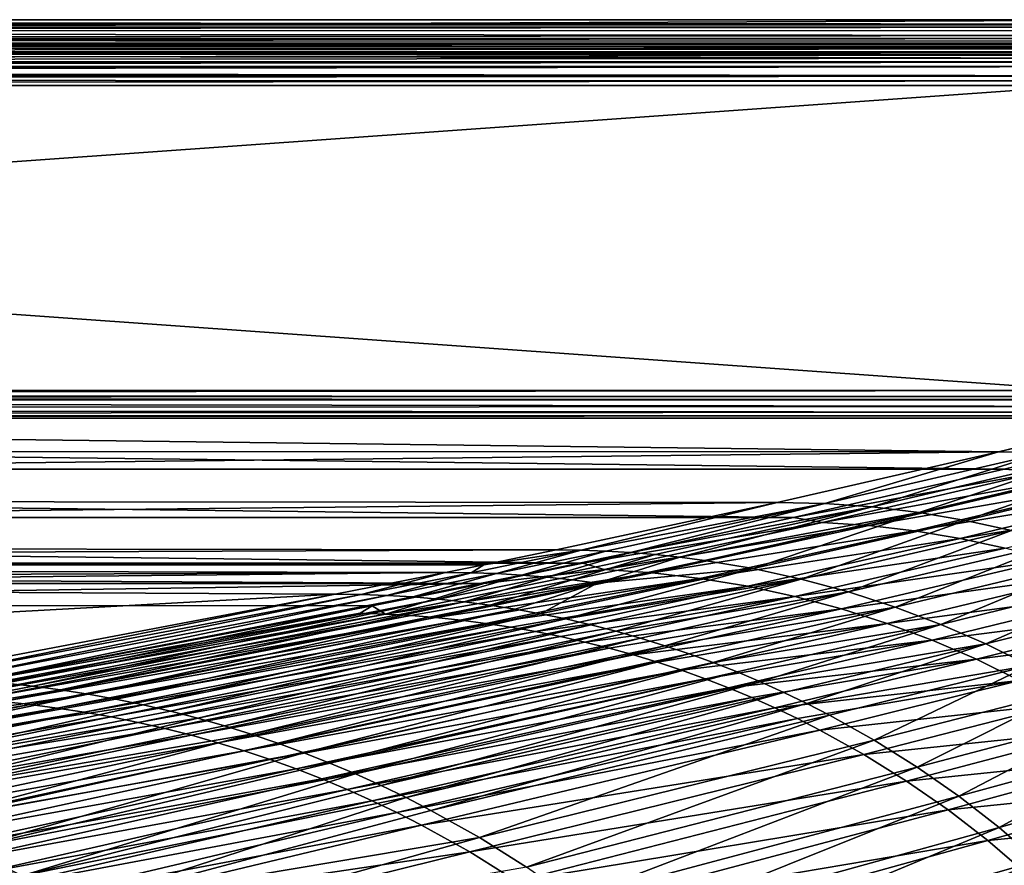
# Model space of a CAD drawing. Header units: metres. Extents: x -900 to 900, y -400 to 400.
# Tile 229 of 249: x 511 to 666, y 266 to 400. Entities that reach past the tile are written whole.
import ezdxf

# ---------------------------------------------------------------- set-up
doc = ezdxf.new("R2010")
doc.units = ezdxf.units.M

msp = doc.modelspace()

# ---------------------------------------------------------------- linework, layer by layer
at = {"layer": 'top'}
for points in [[(0.734328, 400.014801, -87), (700.734314, 400.014801, -87), (0.734328, 397.014709, -87)], [(700.734314, 400.014801, -87), (700.734314, 397.014709, -87), (0.734328, 397.014709, -87)], [(700.734314, 400.014801, -87), (0.734328, 400.014801, -87), (700.734314, 399.307465, -5.947641)], [(0.734328, 400.014801, -87), (0.734328, 399.307465, -5.947641), (700.734314, 399.307465, -5.947641)], [(0.734328, 399.000946, -4.106106), (700.734314, 399.183319, -4.784558), (0.734328, 399.307465, -5.947641)], [(700.734314, 399.183319, -4.784558), (700.734314, 399.307465, -5.947641), (0.734328, 399.307465, -5.947641)], [(700.734314, 398.835846, -3.667668), (700.734314, 399.183319, -4.784558), (0.734328, 399.000946, -4.106106)], [(0.734328, 398.14328, -2.447921), (700.734314, 398.835846, -3.667668), (0.734328, 399.000946, -4.106106)], [(0.734328, 398.14328, -2.447921), (700.734314, 398.278259, -2.639419), (700.734314, 398.835846, -3.667668)], [(700.734314, 397.531799, -1.738888), (700.734314, 398.278259, -2.639419), (0.734328, 398.14328, -2.447921)], [(0.734328, 396.817444, -1.133617), (700.734314, 397.531799, -1.738888), (0.734328, 398.14328, -2.447921)], [(700.734314, 396.624786, -1.0003), (700.734314, 397.531799, -1.738888), (0.734328, 396.817444, -1.133617)], [(700.734314, 396.307465, -5.959025), (0.734328, 396.307465, -5.959025), (700.734314, 397.014709, -87)], [(0.734328, 396.307465, -5.959025), (0.734328, 397.014709, -87), (700.734314, 397.014709, -87)], [(700.734314, 395.591705, -0.451727), (0.734328, 396.817444, -1.133617), (0.734328, 395.151855, -0.290434)], [(700.734314, 395.591705, -0.451727), (700.734314, 396.624786, -1.0003), (0.734328, 396.817444, -1.133617)], [(0.734328, 395.898926, -4.477523), (0.734328, 396.307465, -5.959025), (700.734314, 396.245697, -5.380377)], [(700.734314, 396.245697, -5.380377), (0.734328, 396.307465, -5.959025), (700.734314, 396.307465, -5.959025)], [(700.734314, 396.072815, -4.82471), (0.734328, 395.898926, -4.477523), (700.734314, 396.245697, -5.380377)], [(700.734314, 396.072815, -4.82471), (700.734314, 395.79541, -4.313144), (0.734328, 395.898926, -4.477523)], [(700.734314, 395.79541, -4.313144), (700.734314, 395.424042, -3.865118), (0.734328, 395.898926, -4.477523)], [(0.734328, 395.898926, -4.477523), (700.734314, 395.424042, -3.865118), (0.734328, 394.807526, -3.395593)], [(700.734314, 394.471832, -0.114015), (700.734314, 395.591705, -0.451727), (0.734328, 395.151855, -0.290434)], [(700.734314, 395.424042, -3.865118), (700.734314, 394.972778, -3.497662), (0.734328, 394.807526, -3.395593)], [(700.734314, 394.471832, -0.114015), (0.734328, 395.151855, -0.290434), (0.734328, 393.307709)], [(0.734328, 394.807526, -3.395593), (700.734314, 394.972778, -3.497662), (700.734314, 394.722473, -3.348646)], [(0.734328, 393.32251, -3), (0.734328, 394.807526, -3.395593), (700.734314, 393.901672, -3.056724)], [(700.734314, 393.901672, -3.056724), (0.734328, 394.807526, -3.395593), (700.734314, 394.458832, -3.22474)], [(0.734328, 394.807526, -3.395593), (700.734314, 394.722473, -3.348646), (700.734314, 394.458832, -3.22474)], [(700.734314, 393.307709), (700.734314, 394.471832, -0.114015), (0.734328, 393.307709)], [(700.734314, 393.32251, -3), (0.734328, 393.32251, -3), (700.734314, 393.901672, -3.056724)], [(0.734328, 393.32251, -3), (700.734314, 393.32251, -3), (0.734328, 392.603882, -3)], [(700.734314, 393.32251, -3), (700.734314, 392.603882, -3), (0.734328, 392.603882, -3)], [(700.734314, 392.603882), (700.734314, 393.307709), (0.734328, 392.603882)], [(700.734314, 393.307709), (0.734328, 393.307709), (0.734328, 392.603882)], [(700.734314, 391.111328, -3.399924), (0.734328, 392.08551, -3.04535), (700.734314, 392.603882, -3)], [(0.734328, 392.08551, -3.04535), (0.734328, 392.603882, -3), (700.734314, 392.603882, -3)], [(700.734314, 391.054962, -0.204445), (700.734314, 392.603882), (0.734328, 391.563354, -0.091617)], [(700.734314, 392.603882), (0.734328, 392.603882), (0.734328, 391.563354, -0.091617)], [(0.734328, 391.582916, -3.180022), (0.734328, 392.08551, -3.04535), (700.734314, 391.111328, -3.399924)], [(0.734328, 391.111328, -3.399924), (0.734328, 391.582916, -3.180022), (700.734314, 391.111328, -3.399924)], [(700.734314, 391.054962, -0.204445), (0.734328, 391.563354, -0.091617), (0.734328, 390.554504, -0.3623)], [(699.821045, 341.327301, -32.142754), (0.734328, 341.327301, -32.142754), (700.734314, 391.111328, -3.399924)], [(700.734314, 391.111328, -3.399924), (0.734328, 341.327301, -32.142754), (0.734328, 391.111328, -3.399924)], [(700.734314, 390.311768, -0.456723), (700.734314, 391.054962, -0.204445), (0.734328, 390.554504, -0.3623)], [(700.734314, 390.311768, -0.456723), (0.734328, 390.554504, -0.3623), (0.734328, 389.60788, -0.803848)], [(700.734314, 389.60788, -0.803848), (700.734314, 390.311768, -0.456723), (0.734328, 389.60788, -0.803848)], [(0.734328, 339.827301, -29.544678), (699.821045, 339.827301, -29.544678), (0.734328, 389.60788, -0.803848)], [(699.821045, 339.827301, -29.544678), (700.734314, 389.60788, -0.803848), (0.734328, 389.60788, -0.803848)], [(0.734328, 341.327301, -32.142754), (699.821045, 341.327301, -32.142754), (0.734328, 340.639496, -32.689068)], [(699.821045, 341.327301, -32.142754), (699.821045, 340.363281, -33.032032), (0.734328, 340.639496, -32.689068)], [(0.734328, 340.639496, -32.689068), (699.821045, 340.363281, -33.032032), (0.734328, 340.140503, -33.411907)], [(699.821045, 340.363281, -33.032032), (699.821045, 339.873474, -34.248688), (0.734328, 340.140503, -33.411907)], [(0.734328, 340.140503, -33.411907), (699.821045, 339.873474, -34.248688), (0.734328, 339.873474, -34.248688)], [(0.734328, 331.784698, -85.378685), (0.734328, 339.873474, -34.248688), (665.571472, 331.578125, -86.723228)], [(0.734328, 339.873474, -34.248688), (699.821045, 339.873474, -34.248688), (665.571472, 331.578125, -86.723228)], [(699.821045, 338.761719, -30.328711), (0.734328, 339.827301, -29.544678), (0.734328, 338.448273, -30.640034)], [(699.821045, 338.761719, -30.328711), (699.821045, 339.827301, -29.544678), (0.734328, 339.827301, -29.544678)], [(699.821045, 337.89444, -31.327679), (699.821045, 338.761719, -30.328711), (0.734328, 338.448273, -30.640034)], [(699.821045, 337.89444, -31.327679), (0.734328, 338.448273, -30.640034), (0.734328, 337.447784, -32.089329)], [(699.821045, 339.873474, -34.248688), (700.715576, 339.872284, -34.238636), (665.571472, 331.578125, -86.723228)], [(700.715576, 339.872284, -34.238636), (672.749878, 331.406921, -86.707344), (665.571472, 331.578125, -86.723228)], [(699.821045, 337.267792, -32.492775), (699.821045, 337.89444, -31.327679), (0.734328, 337.447784, -32.089329)], [(699.821045, 337.267792, -32.492775), (0.734328, 337.447784, -32.089329), (0.734328, 336.912384, -33.767075)], [(699.821045, 336.912384, -33.767075), (699.821045, 337.267792, -32.492775), (0.734328, 336.912384, -33.767075)], [(699.821045, 336.912384, -33.767075), (0.734328, 336.912384, -33.767075), (666.453735, 328.820679, -84.915321)], [(0.734328, 336.912384, -33.767075), (0.734328, 328.82077, -84.914734), (666.453735, 328.820679, -84.915321)], [(672.341675, 328.410309, -86.481537), (699.821045, 336.912384, -33.767075), (666.453735, 328.820679, -84.915321)], [(0.734328, 331.784698, -85.378685), (665.571472, 331.578125, -86.723228), (0.734328, 324.139069, -136.580261)], [(665.571472, 331.578125, -86.723228), (630.554199, 323.576904, -140.468933), (0.734328, 324.139069, -136.580261)], [(630.554199, 323.576904, -140.468933), (665.571472, 331.578125, -86.723228), (638.073242, 323.40213, -140.432617)], [(665.571472, 331.578125, -86.723228), (672.749878, 331.406921, -86.707344), (638.073242, 323.40213, -140.432617)], [(638.073242, 323.40213, -140.432617), (672.749878, 331.406921, -86.707344), (645.559875, 322.868256, -140.391418)], [(672.749878, 331.406921, -86.707344), (679.901917, 330.889252, -86.688103), (645.559875, 322.868256, -140.391418)], [(645.559875, 322.868256, -140.391418), (679.901917, 330.889252, -86.688103), (652.997131, 321.976227, -140.345764)], [(679.901917, 330.889252, -86.688103), (687.011108, 330.026215, -86.665771), (652.997131, 321.976227, -140.345764)], [(652.997131, 321.976227, -140.345764), (687.011108, 330.026215, -86.665771), (660.368164, 320.727814, -140.296066)], [(687.011108, 330.026215, -86.665771), (694.060913, 328.819763, -86.64061), (660.368164, 320.727814, -140.296066)], [(666.453735, 328.820679, -84.915321), (0.734328, 328.82077, -84.914734), (633.091248, 321.170898, -136.144333)], [(0.734328, 328.82077, -84.914734), (0.734328, 321.171021, -136.143509), (633.091248, 321.170898, -136.144333)], [(666.453735, 328.820679, -84.915321), (633.091248, 321.170898, -136.144333), (672.341675, 328.410309, -86.481537)], [(633.091248, 321.170898, -136.144333), (637.735474, 320.424408, -140.122894), (672.341675, 328.410309, -86.481537)], [(672.341675, 328.410309, -86.481537), (637.735474, 320.424408, -140.122894), (679.30719, 327.927216, -86.374107)], [(637.735474, 320.424408, -140.122894), (645.034607, 319.923615, -139.996216), (679.30719, 327.927216, -86.374107)], [(679.30719, 327.927216, -86.374107), (645.034607, 319.923615, -139.996216), (686.237244, 327.111481, -86.267113)], [(660.368164, 320.727814, -140.296066), (694.060913, 328.819763, -86.64061), (667.656067, 319.125702, -140.242722)], [(645.034607, 319.923615, -139.996216), (652.290466, 319.077881, -139.868225), (686.237244, 327.111481, -86.267113)], [(686.237244, 327.111481, -86.267113), (652.290466, 319.077881, -139.868225), (693.117065, 325.964081, -86.161034)], [(652.290466, 319.077881, -139.868225), (659.488098, 317.888062, -139.739578), (693.117065, 325.964081, -86.161034)], [(693.117065, 325.964081, -86.161034), (659.488098, 317.888062, -139.739578), (699.933228, 324.48584, -86.056374)], [(659.488098, 317.888062, -139.739578), (666.61499, 316.354614, -139.610962), (699.933228, 324.48584, -86.056374)], [(0.734328, 324.139069, -136.580261), (630.554199, 323.576904, -140.468933), (0.734328, 316.937622, -187.84668)], [(630.554199, 323.576904, -140.468933), (595.541077, 316.06485, -194.287888), (0.734328, 316.937622, -187.84668)], [(599.475098, 316.021393, -194.263443), (595.541077, 316.06485, -194.287888), (630.554199, 323.576904, -140.468933)], [(630.554199, 323.576904, -140.468933), (638.073242, 323.40213, -140.432617), (599.475098, 316.021393, -194.263443)], [(638.073242, 323.40213, -140.432617), (603.402588, 315.884552, -194.237457), (599.475098, 316.021393, -194.263443)], [(603.402588, 315.884552, -194.237457), (638.073242, 323.40213, -140.432617), (607.321411, 315.654327, -194.209991)], [(638.073242, 323.40213, -140.432617), (645.559875, 322.868256, -140.391418), (607.321411, 315.654327, -194.209991)], [(645.559875, 322.868256, -140.391418), (611.229309, 315.330811, -194.181107), (607.321411, 315.654327, -194.209991)], [(615.124023, 314.914124, -194.150879), (611.229309, 315.330811, -194.181107), (645.559875, 322.868256, -140.391418)], [(652.997131, 321.976227, -140.345764), (615.124023, 314.914124, -194.150879), (645.559875, 322.868256, -140.391418)], [(652.997131, 321.976227, -140.345764), (619.003357, 314.404388, -194.11937), (615.124023, 314.914124, -194.150879)], [(626.707153, 313.106903, -194.052765), (619.003357, 314.404388, -194.11937), (652.997131, 321.976227, -140.345764)], [(660.368164, 320.727814, -140.296066), (626.707153, 313.106903, -194.052765), (652.997131, 321.976227, -140.345764)], [(633.091248, 321.170898, -136.144333), (0.734328, 321.171021, -136.143509), (599.733826, 313.965912, -187.435684)], [(0.734328, 321.171021, -136.143509), (0.734328, 313.966003, -187.435089), (599.733826, 313.965912, -187.435684)], [(633.091248, 321.170898, -136.144333), (599.733826, 313.965912, -187.435684), (637.735474, 320.424408, -140.122894)], [(599.733826, 313.965912, -187.435684), (603.128113, 312.938934, -193.856552), (637.735474, 320.424408, -140.122894)], [(637.735474, 320.424408, -140.122894), (603.128113, 312.938934, -193.856552), (645.034607, 319.923615, -139.996216)], [(603.128113, 312.938934, -193.856552), (610.764954, 312.417664, -193.711472), (645.034607, 319.923615, -139.996216)], [(645.034607, 319.923615, -139.996216), (610.764954, 312.417664, -193.711472), (652.290466, 319.077881, -139.868225)], [(626.707153, 313.106903, -194.052765), (660.368164, 320.727814, -140.296066), (634.32312, 311.440887, -193.981827)], [(660.368164, 320.727814, -140.296066), (667.656067, 319.125702, -140.242722), (634.32312, 311.440887, -193.981827)], [(610.764954, 312.417664, -193.711472), (618.355225, 311.537201, -193.564392), (652.290466, 319.077881, -139.868225)], [(652.290466, 319.077881, -139.868225), (618.355225, 311.537201, -193.564392), (659.488098, 317.888062, -139.739578)], [(667.656067, 319.125702, -140.242722), (641.833862, 309.40979, -193.907028), (634.32312, 311.440887, -193.981827)], [(674.844177, 317.173279, -140.186157), (641.833862, 309.40979, -193.907028), (667.656067, 319.125702, -140.242722)], [(0.734328, 316.937622, -187.84668), (595.541077, 316.06485, -194.287888), (0.734328, 313.707611, -211.955231)], [(618.355225, 311.537201, -193.564392), (625.88324, 310.298218, -193.416153), (659.488098, 317.888062, -139.739578)], [(659.488098, 317.888062, -139.739578), (625.88324, 310.298218, -193.416153), (666.61499, 316.354614, -139.610962)], [(649.22229, 307.017853, -193.828934), (641.833862, 309.40979, -193.907028), (674.844177, 317.173279, -140.186157)], [(681.916199, 314.874908, -140.126755), (649.22229, 307.017853, -193.828934), (674.844177, 317.173279, -140.186157)], [(595.541077, 316.06485, -194.287888), (584.056824, 313.707733, -211.954468), (0.734328, 313.707611, -211.955231)], [(582.054077, 312.448639, -221.193451), (584.056824, 313.707733, -211.954468), (599.475098, 316.021393, -194.263443)], [(586.067566, 312.309265, -221.163193), (582.054077, 312.448639, -221.193451), (599.475098, 316.021393, -194.263443)], [(584.056824, 313.707733, -211.954468), (595.541077, 316.06485, -194.287888), (599.475098, 316.021393, -194.263443)], [(599.475098, 316.021393, -194.263443), (603.402588, 315.884552, -194.237457), (586.067566, 312.309265, -221.163193)], [(603.402588, 315.884552, -194.237457), (590.072388, 312.074524, -221.131485), (586.067566, 312.309265, -221.163193)], [(603.402588, 315.884552, -194.237457), (607.321411, 315.654327, -194.209991), (590.072388, 312.074524, -221.131485)], [(607.321411, 315.654327, -194.209991), (594.066162, 311.744476, -221.098404), (590.072388, 312.074524, -221.131485)], [(611.229309, 315.330811, -194.181107), (594.066162, 311.744476, -221.098404), (607.321411, 315.654327, -194.209991)], [(594.066162, 311.744476, -221.098404), (611.229309, 315.330811, -194.181107), (598.046753, 311.319214, -221.064011)], [(611.229309, 315.330811, -194.181107), (615.124023, 314.914124, -194.150879), (598.046753, 311.319214, -221.064011)], [(625.88324, 310.298218, -193.416153), (633.336243, 308.700928, -193.267563), (666.61499, 316.354614, -139.610962)], [(666.61499, 316.354614, -139.610962), (633.336243, 308.700928, -193.267563), (673.656128, 314.478363, -139.482925)], [(599.733826, 313.965912, -187.435684), (0.734328, 313.966003, -187.435089), (584.056824, 310.73349, -211.562149)], [(0.734328, 313.966003, -187.435089), (0.734328, 310.733368, -211.562912), (584.056824, 310.73349, -211.562149)], [(0.734328, 313.707611, -211.955231), (584.056824, 313.707733, -211.954468), (578.034119, 312.492645, -221.222198)], [(578.034119, 312.492645, -221.222198), (0.734328, 310.181213, -239.17215), (0.734328, 313.707611, -211.955231)], [(578.034119, 312.492645, -221.222198), (584.056824, 313.707733, -211.954468), (582.054077, 312.448639, -221.193451)], [(599.733826, 313.965912, -187.435684), (584.056824, 310.73349, -211.562149), (603.128113, 312.938934, -193.856552)], [(615.124023, 314.914124, -194.150879), (602.011719, 310.79892, -221.028381), (598.046753, 311.319214, -221.064011)], [(619.003357, 314.404388, -194.11937), (602.011719, 310.79892, -221.028381), (615.124023, 314.914124, -194.150879)], [(619.003357, 314.404388, -194.11937), (626.707153, 313.106903, -194.052765), (602.011719, 310.79892, -221.028381)], [(633.336243, 308.700928, -193.267563), (640.698669, 306.746094, -193.119293), (673.656128, 314.478363, -139.482925)], [(673.656128, 314.478363, -139.482925), (640.698669, 306.746094, -193.119293), (680.596069, 312.260376, -139.355972)], [(649.22229, 307.017853, -193.828934), (681.916199, 314.874908, -140.126755), (656.471436, 304.270325, -193.748032)], [(656.471436, 304.270325, -193.748032), (681.916199, 314.874908, -140.126755), (688.855835, 312.235718, -140.064957)], [(350.282684, 310.181213, -239.17215), (0.734328, 310.181213, -239.17215), (578.034119, 312.492645, -221.222198)], [(560.528931, 309.042908, -248.173615), (350.282684, 310.181213, -239.17215), (578.034119, 312.492645, -221.222198)], [(560.528931, 309.042908, -248.173615), (578.034119, 312.492645, -221.222198), (564.634827, 308.998505, -248.138428)], [(564.634827, 308.998505, -248.138428), (578.034119, 312.492645, -221.222198), (582.054077, 312.448639, -221.193451)], [(564.634827, 308.998505, -248.138428), (582.054077, 312.448639, -221.193451), (568.734619, 308.856598, -248.101974)], [(584.056824, 310.73349, -211.562149), (568.511597, 305.897797, -247.660004), (603.128113, 312.938934, -193.856552)], [(603.128113, 312.938934, -193.856552), (568.511597, 305.897797, -247.660004), (610.764954, 312.417664, -193.711472)], [(568.511597, 305.897797, -247.660004), (572.504822, 305.672729, -247.579025), (610.764954, 312.417664, -193.711472)], [(582.054077, 312.448639, -221.193451), (586.067566, 312.309265, -221.163193), (568.734619, 308.856598, -248.101974)], [(568.734619, 308.856598, -248.101974), (586.067566, 312.309265, -221.163193), (572.825928, 308.617157, -248.064331)], [(610.764954, 312.417664, -193.711472), (572.504822, 305.672729, -247.579025), (576.489624, 305.353546, -247.497589)], [(586.067566, 312.309265, -221.163193), (590.072388, 312.074524, -221.131485), (572.825928, 308.617157, -248.064331)], [(590.072388, 312.074524, -221.131485), (576.906372, 308.280243, -248.025528), (572.825928, 308.617157, -248.064331)], [(610.764954, 312.417664, -193.711472), (576.489624, 305.353546, -247.497589), (618.355225, 311.537201, -193.564392)], [(594.066162, 311.744476, -221.098404), (576.906372, 308.280243, -248.025528), (590.072388, 312.074524, -221.131485)], [(602.011719, 310.79892, -221.028381), (626.707153, 313.106903, -194.052765), (593.072815, 305.960724, -247.860245)], [(593.072815, 305.960724, -247.860245), (626.707153, 313.106903, -194.052765), (597.063965, 305.139191, -247.816711)], [(626.707153, 313.106903, -194.052765), (634.32312, 311.440887, -193.981827), (597.063965, 305.139191, -247.816711)], [(640.698669, 306.746094, -193.119293), (647.954163, 304.43457, -192.971954), (680.596069, 312.260376, -139.355972)], [(680.596069, 312.260376, -139.355972), (647.954163, 304.43457, -192.971954), (687.419067, 309.70163, -139.230576)], [(656.471436, 304.270325, -193.748032), (688.855835, 312.235718, -140.064957), (663.564758, 301.173187, -193.664825)], [(688.855835, 312.235718, -140.064957), (695.647278, 309.261627, -140.001144), (663.564758, 301.173187, -193.664825)], [(584.056824, 310.73349, -211.562149), (0.734328, 310.733368, -211.562912), (350.282684, 307.274475, -238.791977)], [(566.378906, 307.201416, -238.782684), (584.056824, 310.73349, -211.562149), (350.282684, 307.274475, -238.791977)], [(584.056824, 310.73349, -211.562149), (566.378906, 307.201416, -238.782684), (568.511597, 305.897797, -247.660004)], [(576.489624, 305.353546, -247.497589), (580.462463, 304.940552, -247.415741), (618.355225, 311.537201, -193.564392)], [(576.906372, 308.280243, -248.025528), (594.066162, 311.744476, -221.098404), (580.973572, 307.845947, -247.985672)], [(618.355225, 311.537201, -193.564392), (580.462463, 304.940552, -247.415741), (584.421326, 304.433807, -247.333588)], [(580.973572, 307.845947, -247.985672), (594.066162, 311.744476, -221.098404), (598.046753, 311.319214, -221.064011)], [(598.046753, 311.319214, -221.064011), (585.02533, 307.314453, -247.944794), (580.973572, 307.845947, -247.985672)], [(625.88324, 310.298218, -193.416153), (618.355225, 311.537201, -193.564392), (584.421326, 304.433807, -247.333588)], [(588.364502, 303.833344, -247.251266), (625.88324, 310.298218, -193.416153), (584.421326, 304.433807, -247.333588)], [(602.011719, 310.79892, -221.028381), (585.02533, 307.314453, -247.944794), (598.046753, 311.319214, -221.064011)], [(585.02533, 307.314453, -247.944794), (602.011719, 310.79892, -221.028381), (589.059143, 306.685944, -247.902969)], [(588.364502, 303.833344, -247.251266), (592.290283, 303.13913, -247.168869), (625.88324, 310.298218, -193.416153)], [(589.059143, 306.685944, -247.902969), (602.011719, 310.79892, -221.028381), (593.072815, 305.960724, -247.860245)], [(592.290283, 303.13913, -247.168869), (633.336243, 308.700928, -193.267563), (625.88324, 310.298218, -193.416153)], [(597.063965, 305.139191, -247.816711), (634.32312, 311.440887, -193.981827), (601.030334, 304.22168, -247.772415)], [(634.32312, 311.440887, -193.981827), (604.969604, 303.208679, -247.727432), (601.030334, 304.22168, -247.772415)], [(634.32312, 311.440887, -193.981827), (641.833862, 309.40979, -193.907028), (604.969604, 303.208679, -247.727432)], [(350.282684, 297.506622, -341.928955), (350.282684, 310.181213, -239.17215), (560.528931, 309.042908, -248.173615)], [(490.487152, 295.774933, -356.032349), (350.282684, 297.506622, -341.928955), (560.528931, 309.042908, -248.173615)], [(494.937469, 295.728058, -355.978729), (490.487152, 295.774933, -356.032349), (560.528931, 309.042908, -248.173615)], [(494.937469, 295.728058, -355.978729), (560.528931, 309.042908, -248.173615), (564.634827, 308.998505, -248.138428)], [(499.383484, 295.574249, -355.924744), (494.937469, 295.728058, -355.978729), (564.634827, 308.998505, -248.138428)], [(499.383484, 295.574249, -355.924744), (564.634827, 308.998505, -248.138428), (568.734619, 308.856598, -248.101974)], [(503.822571, 295.313507, -355.870361), (499.383484, 295.574249, -355.924744), (568.734619, 308.856598, -248.101974)], [(503.822571, 295.313507, -355.870361), (568.734619, 308.856598, -248.101974), (572.825928, 308.617157, -248.064331)], [(592.290283, 303.13913, -247.168869), (596.196899, 302.351227, -247.086533), (633.336243, 308.700928, -193.267563)], [(596.196899, 302.351227, -247.086533), (600.082275, 301.469696, -247.004318), (633.336243, 308.700928, -193.267563)], [(633.336243, 308.700928, -193.267563), (600.082275, 301.469696, -247.004318), (640.698669, 306.746094, -193.119293)], [(641.833862, 309.40979, -193.907028), (608.879456, 302.100708, -247.681793), (604.969604, 303.208679, -247.727432)], [(612.757751, 300.898346, -247.635605), (608.879456, 302.100708, -247.681793), (641.833862, 309.40979, -193.907028)], [(641.833862, 309.40979, -193.907028), (649.22229, 307.017853, -193.828934), (612.757751, 300.898346, -247.635605)], [(647.954163, 304.43457, -192.971954), (655.086487, 301.767303, -192.826157), (687.419067, 309.70163, -139.230576)], [(687.419067, 309.70163, -139.230576), (655.086487, 301.767303, -192.826157), (694.109558, 306.804321, -139.107239)], [(663.564758, 301.173187, -193.664825), (695.647278, 309.261627, -140.001144), (670.486084, 297.733368, -193.579834)], [(350.282684, 307.274475, -238.791977), (499.646088, 294.489014, -341.558258), (566.378906, 307.201416, -238.782684)], [(566.378906, 307.201416, -238.782684), (499.646088, 294.489014, -341.558258), (564.513855, 306.02829, -247.740448)], [(508.252045, 294.945862, -355.815704), (503.822571, 295.313507, -355.870361), (572.825928, 308.617157, -248.064331)], [(572.825928, 308.617157, -248.064331), (576.906372, 308.280243, -248.025528), (508.252045, 294.945862, -355.815704)], [(576.906372, 308.280243, -248.025528), (512.669312, 294.471436, -355.760773), (508.252045, 294.945862, -355.815704)], [(512.669312, 294.471436, -355.760773), (576.906372, 308.280243, -248.025528), (580.973572, 307.845947, -247.985672)], [(580.973572, 307.845947, -247.985672), (517.071716, 293.890411, -355.705627), (512.669312, 294.471436, -355.760773)], [(585.02533, 307.314453, -247.944794), (517.071716, 293.890411, -355.705627), (580.973572, 307.845947, -247.985672)], [(517.071716, 293.890411, -355.705627), (585.02533, 307.314453, -247.944794), (521.456665, 293.203033, -355.65033)], [(521.456665, 293.203033, -355.65033), (585.02533, 307.314453, -247.944794), (589.059143, 306.685944, -247.902969)], [(566.378906, 307.201416, -238.782684), (564.513855, 306.02829, -247.740448), (568.511597, 305.897797, -247.660004)], [(568.511597, 305.897797, -247.660004), (564.513855, 306.02829, -247.740448), (494.89975, 292.7724, -355.458282)], [(564.513855, 306.02829, -247.740448), (499.646088, 294.489014, -341.558258), (494.89975, 292.7724, -355.458282)], [(494.89975, 292.7724, -355.458282), (499.239929, 292.630249, -355.359833), (568.511597, 305.897797, -247.660004)], [(499.239929, 292.630249, -355.359833), (572.504822, 305.672729, -247.579025), (568.511597, 305.897797, -247.660004)], [(499.239929, 292.630249, -355.359833), (503.575958, 292.384491, -355.261749), (572.504822, 305.672729, -247.579025)], [(572.504822, 305.672729, -247.579025), (503.575958, 292.384491, -355.261749), (576.489624, 305.353546, -247.497589)], [(525.821533, 292.409607, -355.59491), (521.456665, 293.203033, -355.65033), (589.059143, 306.685944, -247.902969)], [(525.821533, 292.409607, -355.59491), (589.059143, 306.685944, -247.902969), (593.072815, 305.960724, -247.860245)], [(530.163696, 291.510559, -355.539398), (525.821533, 292.409607, -355.59491), (593.072815, 305.960724, -247.860245)], [(530.163696, 291.510559, -355.539398), (593.072815, 305.960724, -247.860245), (597.063965, 305.139191, -247.816711)], [(600.082275, 301.469696, -247.004318), (603.944275, 300.494659, -246.922348), (640.698669, 306.746094, -193.119293)], [(640.698669, 306.746094, -193.119293), (603.944275, 300.494659, -246.922348), (607.780762, 299.426178, -246.840668)], [(640.698669, 306.746094, -193.119293), (607.780762, 299.426178, -246.840668), (647.954163, 304.43457, -192.971954)], [(649.22229, 307.017853, -193.828934), (616.602173, 299.602264, -247.588882), (612.757751, 300.898346, -247.635605)], [(616.602173, 299.602264, -247.588882), (649.22229, 307.017853, -193.828934), (620.410461, 298.213135, -247.541718)], [(620.410461, 298.213135, -247.541718), (649.22229, 307.017853, -193.828934), (656.471436, 304.270325, -193.748032)], [(655.086487, 301.767303, -192.826157), (662.079163, 298.74646, -192.682495), (694.109558, 306.804321, -139.107239)], [(694.109558, 306.804321, -139.107239), (662.079163, 298.74646, -192.682495), (700.65094, 303.57608, -138.986359)], [(576.489624, 305.353546, -247.497589), (503.575958, 292.384491, -355.261749), (507.904846, 292.0354, -355.164032)], [(576.489624, 305.353546, -247.497589), (507.904846, 292.0354, -355.164032), (580.462463, 304.940552, -247.415741)], [(580.462463, 304.940552, -247.415741), (507.904846, 292.0354, -355.164032), (512.223755, 291.583099, -355.066742)], [(584.421326, 304.433807, -247.333588), (580.462463, 304.940552, -247.415741), (512.223755, 291.583099, -355.066742)], [(516.530212, 291.02771, -354.970001), (584.421326, 304.433807, -247.333588), (512.223755, 291.583099, -355.066742)], [(516.530212, 291.02771, -354.970001), (588.364502, 303.833344, -247.251266), (584.421326, 304.433807, -247.333588)], [(534.480652, 290.506287, -355.483887), (530.163696, 291.510559, -355.539398), (597.063965, 305.139191, -247.816711)], [(534.480652, 290.506287, -355.483887), (597.063965, 305.139191, -247.816711), (601.030334, 304.22168, -247.772415)], [(538.769714, 289.397369, -355.428406), (534.480652, 290.506287, -355.483887), (601.030334, 304.22168, -247.772415)], [(601.030334, 304.22168, -247.772415), (604.969604, 303.208679, -247.727432), (538.769714, 289.397369, -355.428406)], [(607.780762, 299.426178, -246.840668), (611.5896, 298.264404, -246.759384), (647.954163, 304.43457, -192.971954)], [(647.954163, 304.43457, -192.971954), (611.5896, 298.264404, -246.759384), (615.368591, 297.00943, -246.678574)], [(655.086487, 301.767303, -192.826157), (647.954163, 304.43457, -192.971954), (615.368591, 297.00943, -246.678574)], [(656.471436, 304.270325, -193.748032), (624.180542, 296.73172, -247.494171), (620.410461, 298.213135, -247.541718)], [(627.910095, 295.158844, -247.446289), (624.180542, 296.73172, -247.494171), (656.471436, 304.270325, -193.748032)], [(663.564758, 301.173187, -193.664825), (627.910095, 295.158844, -247.446289), (656.471436, 304.270325, -193.748032)], [(516.530212, 291.02771, -354.970001), (520.822083, 290.369324, -354.873901), (588.364502, 303.833344, -247.251266)], [(520.822083, 290.369324, -354.873901), (592.290283, 303.13913, -247.168869), (588.364502, 303.833344, -247.251266)], [(520.822083, 290.369324, -354.873901), (525.096985, 289.60791, -354.778534), (592.290283, 303.13913, -247.168869)], [(525.096985, 289.60791, -354.778534), (596.196899, 302.351227, -247.086533), (592.290283, 303.13913, -247.168869)], [(604.969604, 303.208679, -247.727432), (543.028381, 288.184326, -355.372986), (538.769714, 289.397369, -355.428406)], [(604.969604, 303.208679, -247.727432), (608.879456, 302.100708, -247.681793), (543.028381, 288.184326, -355.372986)], [(662.079163, 298.74646, -192.682495), (668.915039, 295.379852, -192.541458), (700.65094, 303.57608, -138.986359)], [(525.096985, 289.60791, -354.778534), (529.352783, 288.743622, -354.68396), (596.196899, 302.351227, -247.086533)], [(529.352783, 288.743622, -354.68396), (600.082275, 301.469696, -247.004318), (596.196899, 302.351227, -247.086533)], [(533.587036, 287.77652, -354.590332), (600.082275, 301.469696, -247.004318), (529.352783, 288.743622, -354.68396)], [(603.944275, 300.494659, -246.922348), (600.082275, 301.469696, -247.004318), (533.587036, 287.77652, -354.590332)], [(608.879456, 302.100708, -247.681793), (547.254089, 286.867889, -355.317688), (543.028381, 288.184326, -355.372986)], [(547.254089, 286.867889, -355.317688), (608.879456, 302.100708, -247.681793), (612.757751, 300.898346, -247.635605)], [(619.115662, 295.661377, -246.598297), (655.086487, 301.767303, -192.826157), (615.368591, 297.00943, -246.678574)], [(619.115662, 295.661377, -246.598297), (622.828613, 294.220306, -246.518677), (655.086487, 301.767303, -192.826157)], [(622.828613, 294.220306, -246.518677), (662.079163, 298.74646, -192.682495), (655.086487, 301.767303, -192.826157)], [(631.597046, 293.495331, -247.398148), (627.910095, 295.158844, -247.446289), (663.564758, 301.173187, -193.664825)], [(635.239258, 291.742126, -247.349792), (631.597046, 293.495331, -247.398148), (663.564758, 301.173187, -193.664825)], [(663.564758, 301.173187, -193.664825), (670.486084, 297.733368, -193.579834), (635.239258, 291.742126, -247.349792)], [(537.797363, 286.706757, -354.49765), (603.944275, 300.494659, -246.922348), (533.587036, 287.77652, -354.590332)], [(603.944275, 300.494659, -246.922348), (537.797363, 286.706757, -354.49765), (607.780762, 299.426178, -246.840668)], [(607.780762, 299.426178, -246.840668), (537.797363, 286.706757, -354.49765), (541.981323, 285.534454, -354.406006)], [(607.780762, 299.426178, -246.840668), (541.981323, 285.534454, -354.406006), (611.5896, 298.264404, -246.759384)], [(551.444397, 285.4487, -355.262573), (547.254089, 286.867889, -355.317688), (612.757751, 300.898346, -247.635605)], [(612.757751, 300.898346, -247.635605), (616.602173, 299.602264, -247.588882), (551.444397, 285.4487, -355.262573)], [(551.444397, 285.4487, -355.262573), (616.602173, 299.602264, -247.588882), (555.596741, 283.927551, -355.207642)], [(555.596741, 283.927551, -355.207642), (616.602173, 299.602264, -247.588882), (620.410461, 298.213135, -247.541718)], [(611.5896, 298.264404, -246.759384), (541.981323, 285.534454, -354.406006), (546.136597, 284.259705, -354.31546)], [(615.368591, 297.00943, -246.678574), (611.5896, 298.264404, -246.759384), (546.136597, 284.259705, -354.31546)], [(620.410461, 298.213135, -247.541718), (559.708679, 282.305328, -355.152954), (555.596741, 283.927551, -355.207642)], [(624.180542, 296.73172, -247.494171), (559.708679, 282.305328, -355.152954), (620.410461, 298.213135, -247.541718)], [(622.828613, 294.220306, -246.518677), (626.50531, 292.686493, -246.439758), (662.079163, 298.74646, -192.682495)], [(626.50531, 292.686493, -246.439758), (630.143494, 291.060944, -246.361633), (662.079163, 298.74646, -192.682495)], [(662.079163, 298.74646, -192.682495), (630.143494, 291.060944, -246.361633), (668.915039, 295.379852, -192.541458)], [(550.260803, 282.882629, -354.226074), (615.368591, 297.00943, -246.678574), (546.136597, 284.259705, -354.31546)], [(550.260803, 282.882629, -354.226074), (619.115662, 295.661377, -246.598297), (615.368591, 297.00943, -246.678574)], [(559.708679, 282.305328, -355.152954), (624.180542, 296.73172, -247.494171), (563.777771, 280.582947, -355.098572)], [(563.777771, 280.582947, -355.098572), (624.180542, 296.73172, -247.494171), (627.910095, 295.158844, -247.446289)], [(670.486084, 297.733368, -193.579834), (638.834595, 289.900238, -247.301285), (635.239258, 291.742126, -247.349792)], [(638.834595, 289.900238, -247.301285), (670.486084, 297.733368, -193.579834), (645.876465, 285.954498, -247.204102)], [(670.486084, 297.733368, -193.579834), (677.219482, 293.958527, -193.493576), (645.876465, 285.954498, -247.204102)], [(508.252045, 294.945862, -355.815704), (512.669312, 294.471436, -355.760773), (456.245483, 283.58139, -444.066681)], [(550.260803, 282.882629, -354.226074), (554.35144, 281.403412, -354.137939), (619.115662, 295.661377, -246.598297)], [(554.35144, 281.403412, -354.137939), (622.828613, 294.220306, -246.518677), (619.115662, 295.661377, -246.598297)], [(567.801514, 278.761322, -355.044525), (563.777771, 280.582947, -355.098572), (627.910095, 295.158844, -247.446289)], [(567.801514, 278.761322, -355.044525), (627.910095, 295.158844, -247.446289), (631.597046, 293.495331, -247.398148)], [(668.915039, 295.379852, -192.541458), (630.143494, 291.060944, -246.361633), (633.740784, 289.34491, -246.284332)], [(637.294983, 287.539642, -246.207947), (668.915039, 295.379852, -192.541458), (633.740784, 289.34491, -246.284332)], [(675.57666, 291.676941, -192.403534), (668.915039, 295.379852, -192.541458), (637.294983, 287.539642, -246.207947)], [(512.669312, 294.471436, -355.760773), (517.071716, 293.890411, -355.705627), (456.245483, 283.58139, -444.066681)], [(456.245483, 283.58139, -444.066681), (517.071716, 293.890411, -355.705627), (521.456665, 293.203033, -355.65033)], [(466.016052, 281.670502, -446.044952), (456.245483, 283.58139, -444.066681), (521.456665, 293.203033, -355.65033)], [(466.016052, 281.670502, -446.044952), (521.456665, 293.203033, -355.65033), (525.821533, 292.409607, -355.59491)], [(554.35144, 281.403412, -354.137939), (558.406189, 279.822113, -354.051086), (622.828613, 294.220306, -246.518677)], [(558.406189, 279.822113, -354.051086), (626.50531, 292.686493, -246.439758), (622.828613, 294.220306, -246.518677)], [(571.777588, 276.841522, -354.990875), (567.801514, 278.761322, -355.044525), (631.597046, 293.495331, -247.398148)], [(571.777588, 276.841522, -354.990875), (631.597046, 293.495331, -247.398148), (635.239258, 291.742126, -247.349792)], [(645.876465, 285.954498, -247.204102), (677.219482, 293.958527, -193.493576), (652.706299, 281.667023, -247.107071)], [(677.219482, 293.958527, -193.493576), (683.749573, 289.857208, -193.40654), (652.706299, 281.667023, -247.107071)], [(507.904846, 292.0354, -355.164032), (451.84906, 281.2547, -442.657562), (512.223755, 291.583099, -355.066742)], [(451.84906, 281.2547, -442.657562), (455.971893, 280.640747, -443.491974), (512.223755, 291.583099, -355.066742)], [(512.223755, 291.583099, -355.066742), (455.971893, 280.640747, -443.491974), (516.530212, 291.02771, -354.970001)], [(530.163696, 291.510559, -355.539398), (466.016052, 281.670502, -446.044952), (525.821533, 292.409607, -355.59491)], [(558.406189, 279.822113, -354.051086), (562.422607, 278.139069, -353.965607), (626.50531, 292.686493, -246.439758)], [(562.422607, 278.139069, -353.965607), (630.143494, 291.060944, -246.361633), (626.50531, 292.686493, -246.439758)], [(575.703674, 274.824615, -354.937653), (571.777588, 276.841522, -354.990875), (635.239258, 291.742126, -247.349792)], [(638.834595, 289.900238, -247.301285), (575.703674, 274.824615, -354.937653), (635.239258, 291.742126, -247.349792)], [(644.264893, 283.666199, -246.05809), (675.57666, 291.676941, -192.403534), (637.294983, 287.539642, -246.207947)], [(682.046753, 287.647156, -192.269165), (675.57666, 291.676941, -192.403534), (644.264893, 283.666199, -246.05809)], [(455.971893, 280.640747, -443.491974), (460.133179, 279.902985, -444.314972), (516.530212, 291.02771, -354.970001)], [(516.530212, 291.02771, -354.970001), (460.133179, 279.902985, -444.314972), (520.822083, 290.369324, -354.873901)], [(460.133179, 279.902985, -444.314972), (464.112976, 279.08609, -445.083496), (520.822083, 290.369324, -354.873901)], [(520.822083, 290.369324, -354.873901), (464.112976, 279.08609, -445.083496), (525.096985, 289.60791, -354.778534)], [(475.550812, 279.189728, -447.868408), (466.016052, 281.670502, -446.044952), (530.163696, 291.510559, -355.539398)], [(534.480652, 290.506287, -355.483887), (475.550812, 279.189728, -447.868408), (530.163696, 291.510559, -355.539398)], [(475.550812, 279.189728, -447.868408), (534.480652, 290.506287, -355.483887), (538.769714, 289.397369, -355.428406)], [(630.143494, 291.060944, -246.361633), (562.422607, 278.139069, -353.965607), (566.398193, 276.355377, -353.8815)], [(633.740784, 289.34491, -246.284332), (630.143494, 291.060944, -246.361633), (566.398193, 276.355377, -353.8815)], [(464.112976, 279.08609, -445.083496), (468.145172, 278.146912, -445.843018), (525.096985, 289.60791, -354.778534)], [(525.096985, 289.60791, -354.778534), (468.145172, 278.146912, -445.843018), (529.352783, 288.743622, -354.68396)], [(468.145172, 278.146912, -445.843018), (472.204041, 277.087616, -446.587646), (529.352783, 288.743622, -354.68396)], [(529.352783, 288.743622, -354.68396), (472.204041, 277.087616, -446.587646), (533.587036, 287.77652, -354.590332)], [(484.823364, 276.185059, -449.536957), (475.550812, 279.189728, -447.868408), (538.769714, 289.397369, -355.428406)], [(538.769714, 289.397369, -355.428406), (543.028381, 288.184326, -355.372986), (484.823364, 276.185059, -449.536957)], [(566.398193, 276.355377, -353.8815), (570.330322, 274.472473, -353.798859), (633.740784, 289.34491, -246.284332)], [(633.740784, 289.34491, -246.284332), (570.330322, 274.472473, -353.798859), (637.294983, 287.539642, -246.207947)], [(583.39624, 270.504303, -354.832642), (575.703674, 274.824615, -354.937653), (638.834595, 289.900238, -247.301285)], [(645.876465, 285.954498, -247.204102), (583.39624, 270.504303, -354.832642), (638.834595, 289.900238, -247.301285)], [(652.706299, 281.667023, -247.107071), (683.749573, 289.857208, -193.40654), (659.30835, 277.047516, -247.010651)], [(683.749573, 289.857208, -193.40654), (690.061401, 285.43866, -193.319229), (659.30835, 277.047516, -247.010651)], [(472.204041, 277.087616, -446.587646), (476.219788, 275.927094, -447.304779), (533.587036, 287.77652, -354.590332)], [(533.587036, 287.77652, -354.590332), (476.219788, 275.927094, -447.304779), (537.797363, 286.706757, -354.49765)], [(543.028381, 288.184326, -355.372986), (547.254089, 286.867889, -355.317688), (484.823364, 276.185059, -449.536957)], [(570.330322, 274.472473, -353.798859), (574.216492, 272.491699, -353.717712), (637.294983, 287.539642, -246.207947)], [(637.294983, 287.539642, -246.207947), (574.216492, 272.491699, -353.717712), (644.264893, 283.666199, -246.05809)], [(651.034851, 279.450592, -245.912582), (682.046753, 287.647156, -192.269165), (644.264893, 283.666199, -246.05809)], [(688.307922, 283.299896, -192.13884), (682.046753, 287.647156, -192.269165), (651.034851, 279.450592, -245.912582)], [(476.219788, 275.927094, -447.304779), (480.228851, 274.657043, -448.001709), (537.797363, 286.706757, -354.49765)], [(537.797363, 286.706757, -354.49765), (480.228851, 274.657043, -448.001709), (541.981323, 285.534454, -354.406006)], [(480.228851, 274.657043, -448.001709), (484.228271, 273.27887, -448.678314), (541.981323, 285.534454, -354.406006)], [(541.981323, 285.534454, -354.406006), (484.228271, 273.27887, -448.678314), (546.136597, 284.259705, -354.31546)], [(484.823364, 276.185059, -449.536957), (547.254089, 286.867889, -355.317688), (493.817719, 272.699036, -451.056763)], [(547.254089, 286.867889, -355.317688), (551.444397, 285.4487, -355.262573), (493.817719, 272.699036, -451.056763)], [(493.817719, 272.699036, -451.056763), (551.444397, 285.4487, -355.262573), (555.596741, 283.927551, -355.207642)], [(590.860962, 265.810303, -354.729858), (583.39624, 270.504303, -354.832642), (645.876465, 285.954498, -247.204102)], [(652.706299, 281.667023, -247.107071), (590.860962, 265.810303, -354.729858), (645.876465, 285.954498, -247.204102)], [(659.30835, 277.047516, -247.010651), (690.061401, 285.43866, -193.319229), (665.667358, 272.106506, -246.915344)], [(690.061401, 285.43866, -193.319229), (696.140564, 280.712952, -193.232162), (665.667358, 272.106506, -246.915344)], [(484.228271, 273.27887, -448.678314), (488.216522, 271.793396, -449.334778), (546.136597, 284.259705, -354.31546)], [(546.136597, 284.259705, -354.31546), (488.216522, 271.793396, -449.334778), (550.260803, 282.882629, -354.226074)], [(555.596741, 283.927551, -355.207642), (502.52182, 268.770874, -452.434357), (493.817719, 272.699036, -451.056763)], [(559.708679, 282.305328, -355.152954), (502.52182, 268.770874, -452.434357), (555.596741, 283.927551, -355.207642)], [(488.216522, 271.793396, -449.334778), (492.189819, 270.20224, -449.970917), (550.260803, 282.882629, -354.226074)], [(550.260803, 282.882629, -354.226074), (492.189819, 270.20224, -449.970917), (554.35144, 281.403412, -354.137939)], [(563.777771, 280.582947, -355.098572), (502.52182, 268.770874, -452.434357), (559.708679, 282.305328, -355.152954)], [(574.216492, 272.491699, -353.717712), (581.840393, 268.242249, -353.560028), (644.264893, 283.666199, -246.05809)], [(644.264893, 283.666199, -246.05809), (581.840393, 268.242249, -353.560028), (651.034851, 279.450592, -245.912582)], [(657.586487, 274.902618, -245.771866), (688.307922, 283.299896, -192.13884), (651.034851, 279.450592, -245.912582)], [(694.342712, 278.644592, -192.013016), (688.307922, 283.299896, -192.13884), (657.586487, 274.902618, -245.771866)], [(492.189819, 270.20224, -449.970917), (496.151764, 268.503815, -450.587646), (554.35144, 281.403412, -354.137939)], [(554.35144, 281.403412, -354.137939), (496.151764, 268.503815, -450.587646), (558.406189, 279.822113, -354.051086)], [(598.080139, 260.75351, -354.629669), (590.860962, 265.810303, -354.729858), (652.706299, 281.667023, -247.107071)], [(659.30835, 277.047516, -247.010651), (598.080139, 260.75351, -354.629669), (652.706299, 281.667023, -247.107071)], [(665.667358, 272.106506, -246.915344), (696.140564, 280.712952, -193.232162), (671.768677, 266.855316, -246.821625)], [(496.151764, 268.503815, -450.587646), (500.094452, 266.701141, -451.184113), (558.406189, 279.822113, -354.051086)], [(558.406189, 279.822113, -354.051086), (500.094452, 266.701141, -451.184113), (562.422607, 278.139069, -353.965607)], [(510.928345, 264.434814, -453.677765), (502.52182, 268.770874, -452.434357), (563.777771, 280.582947, -355.098572)], [(567.801514, 278.761322, -355.044525), (510.928345, 264.434814, -453.677765), (563.777771, 280.582947, -355.098572)], [(581.840393, 268.242249, -353.560028), (589.249451, 263.618164, -353.408813), (651.034851, 279.450592, -245.912582)], [(651.034851, 279.450592, -245.912582), (589.249451, 263.618164, -353.408813), (657.586487, 274.902618, -245.771866)], [(500.094452, 266.701141, -451.184113), (504.015686, 264.794922, -451.760284), (562.422607, 278.139069, -353.965607)], [(562.422607, 278.139069, -353.965607), (504.015686, 264.794922, -451.760284), (566.398193, 276.355377, -353.8815)], [(510.928345, 264.434814, -453.677765), (567.801514, 278.761322, -355.044525), (571.777588, 276.841522, -354.990875)], [(663.901611, 270.032257, -245.636459), (694.342712, 278.644592, -192.013016), (657.586487, 274.902618, -245.771866)], [(700.13385, 273.690735, -191.892166), (694.342712, 278.644592, -192.013016), (663.901611, 270.032257, -245.636459)], [(504.015686, 264.794922, -451.760284), (507.930725, 262.77652, -452.318695), (566.398193, 276.355377, -353.8815)], [(566.398193, 276.355377, -353.8815), (507.930725, 262.77652, -452.318695), (570.330322, 274.472473, -353.798859)], [(519.031982, 259.722626, -454.795502), (510.928345, 264.434814, -453.677765), (571.777588, 276.841522, -354.990875)], [(519.031982, 259.722626, -454.795502), (571.777588, 276.841522, -354.990875), (575.703674, 274.824615, -354.937653)], [(605.036621, 255.345779, -354.532349), (598.080139, 260.75351, -354.629669), (659.30835, 277.047516, -247.010651)], [(665.667358, 272.106506, -246.915344), (605.036621, 255.345779, -354.532349), (659.30835, 277.047516, -247.010651)], [(507.930725, 262.77652, -452.318695), (511.806335, 260.662109, -452.854858), (570.330322, 274.472473, -353.798859)], [(570.330322, 274.472473, -353.798859), (511.806335, 260.662109, -452.854858), (574.216492, 272.491699, -353.717712)], [(583.39624, 270.504303, -354.832642), (519.031982, 259.722626, -454.795502), (575.703674, 274.824615, -354.937653)], [(589.249451, 263.618164, -353.408813), (596.423035, 258.630585, -353.264374), (657.586487, 274.902618, -245.771866)], [(657.586487, 274.902618, -245.771866), (596.423035, 258.630585, -353.264374), (663.901611, 270.032257, -245.636459)], [(669.961731, 264.849304, -245.506821), (700.13385, 273.690735, -191.892166), (663.901611, 270.032257, -245.636459)], [(511.806335, 260.662109, -452.854858), (515.635437, 258.455994, -453.368317), (574.216492, 272.491699, -353.717712)], [(574.216492, 272.491699, -353.717712), (515.635437, 258.455994, -453.368317), (581.840393, 268.242249, -353.560028)], [(611.713806, 249.599762, -354.438263), (605.036621, 255.345779, -354.532349), (665.667358, 272.106506, -246.915344)], [(671.768677, 266.855316, -246.821625), (611.713806, 249.599762, -354.438263), (665.667358, 272.106506, -246.915344)], [(526.829712, 254.661621, -455.796265), (519.031982, 259.722626, -454.795502), (583.39624, 270.504303, -354.832642)], [(590.860962, 265.810303, -354.729858), (526.829712, 254.661621, -455.796265), (583.39624, 270.504303, -354.832642)], [(596.423035, 258.630585, -353.264374), (603.340515, 253.29071, -353.127075), (663.901611, 270.032257, -245.636459)], [(663.901611, 270.032257, -245.636459), (603.340515, 253.29071, -353.127075), (669.961731, 264.849304, -245.506821)], [(502.52182, 268.770874, -452.434357), (510.928345, 264.434814, -453.677765), (506.772003, 265.683319, -455.29953)], [(515.635437, 258.455994, -453.368317), (523.225647, 253.722763, -454.33786), (581.840393, 268.242249, -353.560028)], [(581.840393, 268.242249, -353.560028), (523.225647, 253.722763, -454.33786), (589.249451, 263.618164, -353.408813)], [(618.096008, 243.528976, -354.347748), (611.713806, 249.599762, -354.438263), (671.768677, 266.855316, -246.821625)], [(677.598267, 261.306, -246.72995), (618.096008, 243.528976, -354.347748), (671.768677, 266.855316, -246.821625)]]:
    msp.add_3dface(points, dxfattribs=at)

doc.saveas('drawing.dxf')
